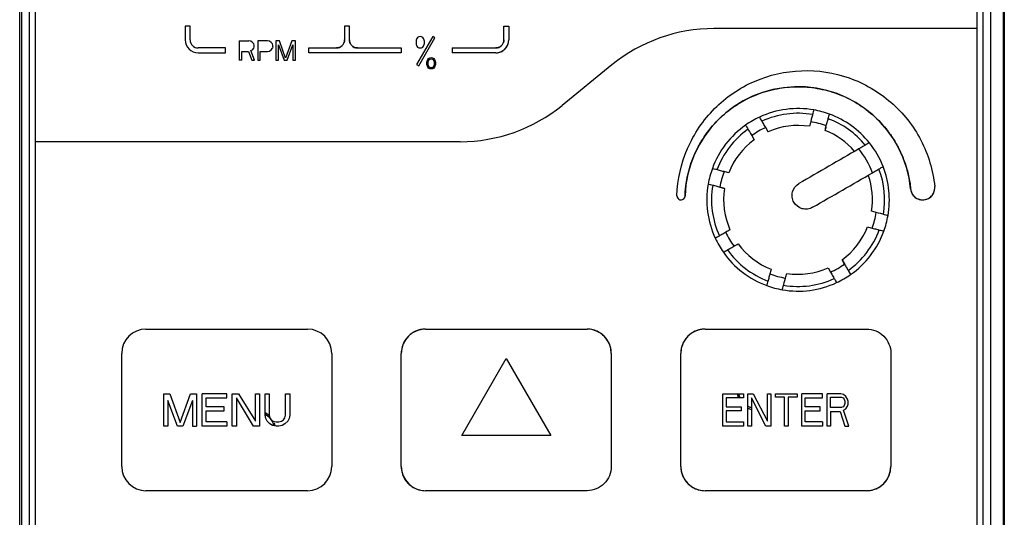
# Model space of a CAD drawing. Header units: millimetres. Extents: x 0 to 423, y 0 to 297.
# Tile 7 of 41: x 118 to 138, y 171 to 181. Entities that reach past the tile are written whole.
import ezdxf

# ---------------------------------------------------------------- set-up
doc = ezdxf.new("R2010")
doc.units = ezdxf.units.MM
doc.layers.add('实线', color=2, linetype='Continuous', lineweight=25)

msp = doc.modelspace()

# ---------------------------------------------------------------- linework, layer by layer
at = {"layer": '实线', "color": 2, "linetype": 'Continuous', "lineweight": 25, "true_color": 0xffff00}
for p, q in [((118.215, 193.6264), (118.215, 161.293)), ((118.3816, 161.293), (118.3816, 193.6264)), ((138.0483, 193.6264), (138.0483, 161.293)), ((138.215, 161.293), (138.215, 193.6264)), ((118.1766, 161.1679), (118.1766, 193.4691)), ((118.4983, 193.5097), (118.4983, 178.693)), ((137.9316, 181.0264), (137.9316, 193.5097)), ((138.4898, 193.4691), (138.4898, 161.1679)), ((138.4732, 170.442), (138.4732, 185.4271)), ((121.5916, 181.0764), (121.5916, 180.793)), ((121.6916, 181.0764), (121.5916, 181.0764)), ((121.6916, 180.793), (121.6916, 181.0764)), ((124.9783, 181.0764), (124.8783, 181.0764)), ((124.8783, 181.0764), (124.8783, 180.793)), ((124.9783, 180.793), (124.9783, 181.0764)), ((128.165, 180.793), (128.165, 181.0764)), ((128.165, 181.0764), (128.265, 181.0764)), ((128.265, 181.0764), (128.265, 180.793)), ((137.9316, 181.0264), (132.5001, 181.0264)), ((137.9316, 161.4097), (137.9316, 181.0264)), ((126.3576, 180.7902), (126.3528, 180.7654)), ((126.3624, 180.8051), (126.3576, 180.7902)), ((126.372, 180.825), (126.3624, 180.8051)), ((126.6978, 180.8615), (126.3644, 180.2842)), ((126.3865, 180.8399), (126.372, 180.825)), ((126.4105, 180.8547), (126.3865, 180.8399)), ((126.4077, 180.2592), (126.7411, 180.8365)), ((126.4394, 180.8597), (126.4105, 180.8547)), ((126.4683, 180.8547), (126.4394, 180.8597)), ((126.4924, 180.8399), (126.4683, 180.8547)), ((126.5068, 180.825), (126.4924, 180.8399)), ((126.5165, 180.8051), (126.5068, 180.825)), ((126.5213, 180.7902), (126.5165, 180.8051)), ((126.5261, 180.7654), (126.5213, 180.7902)), ((126.7411, 180.8365), (126.6978, 180.8615)), ((122.425, 180.6264), (121.8583, 180.6264)), ((122.425, 180.5264), (122.425, 180.6264)), ((122.7066, 180.7764), (122.9064, 180.7764)), ((122.7066, 180.7764), (122.7066, 180.3764)), ((122.948, 180.7679), (122.9064, 180.7764)), ((122.9812, 180.7423), (122.948, 180.7679)), ((122.948, 180.5721), (122.9812, 180.5891)), ((123.0062, 180.7083), (122.9812, 180.7423)), ((122.9812, 180.5891), (123.0062, 180.6232)), ((123.0145, 180.6828), (123.0062, 180.7083)), ((123.0062, 180.6232), (123.0145, 180.6487)), ((123.0145, 180.6487), (123.0145, 180.6828)), ((123.0894, 180.7764), (123.0894, 180.3764)), ((123.2891, 180.7764), (123.0894, 180.7764)), ((123.3307, 180.7679), (123.2891, 180.7764)), ((123.364, 180.7423), (123.3307, 180.7679)), ((123.3307, 180.5636), (123.364, 180.5891)), ((123.389, 180.7083), (123.364, 180.7423)), ((123.364, 180.5891), (123.389, 180.6232)), ((123.3973, 180.6828), (123.389, 180.7083)), ((123.3973, 180.6487), (123.389, 180.6232)), ((123.3973, 180.6487), (123.3973, 180.6828)), ((123.4639, 180.7764), (123.4639, 180.3764)), ((123.5388, 180.7764), (123.4639, 180.7764)), ((123.5138, 180.6913), (123.6303, 180.3764)), ((123.5138, 180.3764), (123.5138, 180.6913)), ((123.6636, 180.4189), (123.5388, 180.7764)), ((123.7884, 180.7764), (123.6636, 180.4189)), ((123.6969, 180.3764), (123.8134, 180.6913)), ((123.8633, 180.7764), (123.7884, 180.7764)), ((123.8134, 180.6913), (123.8134, 180.3764)), ((123.8633, 180.3764), (123.8633, 180.7764)), ((124.145, 180.6264), (124.7116, 180.6264)), ((124.145, 180.5264), (124.145, 180.6264)), ((125.145, 180.6264), (126.045, 180.6264)), ((126.045, 180.6264), (126.045, 180.5264)), ((126.3528, 180.7654), (126.3528, 180.7207)), ((126.3528, 180.7207), (126.3576, 180.6959)), ((126.3576, 180.6959), (126.3624, 180.681)), ((126.3624, 180.681), (126.372, 180.6611)), ((126.372, 180.6611), (126.3865, 180.6462)), ((126.3865, 180.6462), (126.4105, 180.6313)), ((126.4105, 180.6313), (126.4394, 180.6264)), ((126.4394, 180.6264), (126.4683, 180.6313)), ((126.4683, 180.6313), (126.4924, 180.6462)), ((126.4924, 180.6462), (126.5068, 180.6611)), ((126.5068, 180.6611), (126.5165, 180.681)), ((126.5165, 180.681), (126.5213, 180.6959)), ((126.5213, 180.6959), (126.5261, 180.7207)), ((126.5261, 180.7207), (126.5261, 180.7654)), ((127.0983, 180.6264), (127.0983, 180.5264)), ((127.0983, 180.6264), (127.9983, 180.6264)), ((121.8583, 180.5264), (122.425, 180.5264)), ((122.7566, 180.5551), (122.898, 180.5551)), ((122.7566, 180.3764), (122.7566, 180.5551)), ((122.898, 180.5551), (122.9646, 180.3764)), ((123.0229, 180.3764), (122.948, 180.5721)), ((123.1394, 180.5551), (123.2891, 180.5551)), ((123.1394, 180.3764), (123.1394, 180.5551)), ((123.2891, 180.5551), (123.3307, 180.5636)), ((126.045, 180.5264), (124.145, 180.5264)), ((126.5891, 180.3718), (126.5987, 180.3916)), ((126.5987, 180.3916), (126.6131, 180.4065)), ((126.6083, 180.3569), (126.6276, 180.3867)), ((126.6131, 180.4065), (126.6372, 180.4214)), ((126.6276, 180.3867), (126.642, 180.3966)), ((126.6372, 180.4214), (126.6661, 180.4264)), ((126.642, 180.3966), (126.6661, 180.4016)), ((126.6661, 180.4264), (126.695, 180.4214)), ((126.6661, 180.4016), (126.6902, 180.3966)), ((126.6902, 180.3966), (126.7046, 180.3867)), ((126.695, 180.4214), (126.7191, 180.4065)), ((126.7046, 180.3867), (126.7239, 180.3569)), ((126.7191, 180.4065), (126.7335, 180.3916)), ((126.7335, 180.3916), (126.7431, 180.3718)), ((127.9983, 180.5264), (127.0983, 180.5264)), ((122.7566, 180.3764), (122.7066, 180.3764)), ((122.9646, 180.3764), (123.0229, 180.3764)), ((123.0894, 180.3764), (123.1394, 180.3764)), ((123.4639, 180.3764), (123.5138, 180.3764)), ((123.6303, 180.3764), (123.6969, 180.3764)), ((123.8134, 180.3764), (123.8633, 180.3764)), ((126.3644, 180.2842), (126.4077, 180.2592)), ((126.5794, 180.3321), (126.5842, 180.3569)), ((126.5794, 180.2874), (126.5794, 180.3321)), ((126.5842, 180.2625), (126.5794, 180.2874)), ((126.5842, 180.3569), (126.5891, 180.3718)), ((126.5891, 180.2477), (126.5842, 180.2625)), ((126.5987, 180.2278), (126.5891, 180.2477)), ((126.6131, 180.2129), (126.5987, 180.2278)), ((126.6035, 180.3271), (126.6083, 180.3569)), ((126.6035, 180.2923), (126.6035, 180.3271)), ((126.6083, 180.2625), (126.6035, 180.2923)), ((126.6276, 180.2328), (126.6083, 180.2625)), ((126.6372, 180.198), (126.6131, 180.2129)), ((126.642, 180.2228), (126.6276, 180.2328)), ((126.6661, 180.193), (126.6372, 180.198)), ((126.6661, 180.2179), (126.642, 180.2228)), ((126.6902, 180.2228), (126.6661, 180.2179)), ((126.695, 180.198), (126.6661, 180.193)), ((126.7046, 180.2328), (126.6902, 180.2228)), ((126.7191, 180.2129), (126.695, 180.198)), ((126.7239, 180.2625), (126.7046, 180.2328)), ((126.7335, 180.2278), (126.7191, 180.2129)), ((126.7239, 180.3569), (126.7287, 180.3271)), ((126.7287, 180.2923), (126.7239, 180.2625)), ((126.7287, 180.3271), (126.7287, 180.2923)), ((126.7431, 180.2477), (126.7335, 180.2278)), ((126.7431, 180.3718), (126.7479, 180.3569)), ((126.7479, 180.2625), (126.7431, 180.2477)), ((126.7479, 180.3569), (126.7528, 180.3321)), ((126.7528, 180.2874), (126.7479, 180.2625)), ((126.7528, 180.3321), (126.7528, 180.2874)), ((130.3959, 180.2783), (129.3674, 179.4412)), ((133.6164, 178.8982), (133.5669, 178.984)), ((133.2782, 178.8174), (133.3277, 178.7315)), ((127.2632, 178.693), (118.4983, 178.693)), ((118.4983, 178.693), (118.4983, 161.4097)), ((132.4748, 177.7922), (132.3806, 177.8174)), ((134.2523, 177.8301), (134.2523, 177.8301)), ((135.1923, 176.1687), (135.1427, 176.2545)), ((134.8541, 176.0879), (134.9036, 176.0021)), ((135.2685, 176.0367), (135.3173, 175.9523)), ((120.7816, 174.8264), (124.115, 174.8264)), ((126.5483, 174.8264), (129.8816, 174.8264)), ((132.315, 174.8264), (135.6483, 174.8264)), ((120.2816, 171.993), (120.2816, 174.3264)), ((124.615, 174.3264), (124.615, 171.993)), ((126.0483, 171.993), (126.0483, 174.3264)), ((130.3816, 174.3264), (130.3816, 171.993)), ((131.815, 171.993), (131.815, 174.3264)), ((136.1483, 174.3264), (136.1483, 171.993)), ((127.2983, 172.6305), (128.215, 174.2182)), ((128.215, 174.2182), (129.1316, 172.6305)), ((121.1483, 173.493), (121.2755, 173.493)), ((121.1483, 172.8264), (121.1483, 173.493)), ((121.2755, 173.493), (121.4874, 172.8973)), ((121.4874, 172.8973), (121.6994, 173.493)), ((121.6994, 173.493), (121.8266, 173.493)), ((121.8266, 173.493), (121.8266, 172.8264)), ((122.4483, 173.493), (121.9396, 173.493)), ((121.9396, 172.8264), (121.9396, 173.493)), ((122.4483, 173.4079), (122.4483, 173.493)), ((122.5614, 172.8264), (122.5614, 173.493)), ((122.5614, 173.493), (122.6885, 173.493)), ((122.6885, 173.493), (123.0418, 172.9257)), ((123.0418, 172.9257), (123.0418, 173.493)), ((123.0418, 173.493), (123.1266, 173.493)), ((123.1266, 173.493), (123.1266, 172.8264)), ((123.2396, 173.0533), (123.2396, 173.493)), ((123.2396, 173.493), (123.3244, 173.493)), ((123.3244, 173.493), (123.3244, 173.0533)), ((123.6635, 173.493), (123.7483, 173.493)), ((123.6635, 173.0533), (123.6635, 173.493)), ((123.7483, 173.493), (123.7483, 173.0533)), ((132.6816, 172.8264), (132.6816, 173.493)), ((132.6816, 173.493), (133.1071, 173.493)), ((133.1071, 173.493), (133.1071, 173.4079)), ((133.2016, 172.8264), (133.2016, 173.493)), ((133.2016, 173.493), (133.308, 173.493)), ((133.308, 173.493), (133.6035, 172.9257)), ((133.6035, 172.9257), (133.6035, 173.493)), ((133.6035, 173.493), (133.6744, 173.493)), ((133.6744, 173.493), (133.6744, 172.8264)), ((133.7689, 173.4221), (133.7689, 173.493)), ((133.7689, 173.493), (134.218, 173.493)), ((134.218, 173.493), (134.218, 173.4221)), ((134.738, 173.493), (134.3126, 173.493)), ((134.3126, 172.8264), (134.3126, 173.493)), ((134.738, 173.4079), (134.738, 173.493)), ((134.8326, 172.8264), (134.8326, 173.493)), ((135.1162, 173.493), (134.8326, 173.493)), ((135.1753, 173.4789), (135.1162, 173.493)), ((135.2226, 173.4363), (135.1753, 173.4789)), ((121.2331, 173.3512), (121.2331, 172.8264)), ((121.4309, 172.8264), (121.2331, 173.3512)), ((121.7418, 173.3512), (121.544, 172.8264)), ((121.7418, 173.3512), (121.7418, 172.8264)), ((122.0244, 173.2235), (122.0244, 173.4079)), ((122.0244, 173.4079), (122.4483, 173.4079)), ((122.9994, 172.8264), (122.6461, 173.4079)), ((122.6461, 173.4079), (122.6461, 172.8264)), ((133.1071, 173.4079), (132.7526, 173.4079)), ((132.7526, 173.4079), (132.7526, 173.2235)), ((133.568, 172.8264), (133.2726, 173.4079)), ((133.2726, 173.4079), (133.2726, 172.8264)), ((133.958, 173.4221), (133.7689, 173.4221)), ((133.958, 172.8264), (133.958, 173.4221)), ((134.218, 173.4221), (134.0289, 173.4221)), ((134.0289, 173.4221), (134.0289, 172.8264)), ((134.3835, 173.2235), (134.3835, 173.4079)), ((134.3835, 173.4079), (134.738, 173.4079)), ((134.9035, 173.4221), (135.128, 173.4221)), ((134.9035, 173.2094), (134.9035, 173.4221)), ((135.128, 173.4221), (135.1635, 173.4079)), ((135.1635, 173.4079), (135.1871, 173.3796)), ((135.1871, 173.3796), (135.1989, 173.337)), ((135.1989, 173.2945), (135.1871, 173.2519)), ((135.1989, 173.337), (135.1989, 173.2945)), ((135.258, 173.3796), (135.2226, 173.4363)), ((135.2698, 173.337), (135.258, 173.3796)), ((135.258, 173.2377), (135.2698, 173.2803)), ((135.2698, 173.2803), (135.2698, 173.337)), ((122.3918, 173.2235), (122.0244, 173.2235)), ((122.0244, 172.9115), (122.0244, 173.1384)), ((122.0244, 173.1384), (122.3918, 173.1384)), ((122.3918, 173.1384), (122.3918, 173.2235)), ((123.2396, 173.1094), (123.3346, 173.046)), ((123.2396, 173.0695), (123.3095, 173.0209)), ((132.7526, 173.2235), (133.0598, 173.2235)), ((132.7526, 173.1384), (132.7526, 172.9115)), ((133.0598, 173.1384), (132.7526, 173.1384)), ((133.0598, 173.2235), (133.0598, 173.1384)), ((134.6907, 173.2235), (134.3835, 173.2235)), ((134.3835, 172.9115), (134.3835, 173.1384)), ((134.3835, 173.1384), (134.6907, 173.1384)), ((134.6907, 173.1384), (134.6907, 173.2235)), ((135.128, 173.2094), (134.9035, 173.2094)), ((134.9035, 173.1243), (135.1044, 173.1243)), ((134.9035, 173.1243), (134.9035, 172.8264)), ((135.1044, 173.1243), (135.1989, 172.8264)), ((135.1635, 173.2235), (135.128, 173.2094)), ((135.1871, 173.2519), (135.1635, 173.2235)), ((135.1753, 173.1526), (135.2226, 173.181)), ((135.2816, 172.8264), (135.1753, 173.1526)), ((135.2226, 173.181), (135.258, 173.2377)), ((122.4483, 172.9115), (122.0244, 172.9115)), ((122.4483, 172.9115), (122.4483, 172.8264)), ((123.2537, 172.9824), (123.2396, 173.0533)), ((123.282, 172.9257), (123.2537, 172.9824)), ((123.3385, 172.8689), (123.282, 172.9257)), ((123.3244, 173.0533), (123.3385, 172.9966)), ((123.3385, 172.9966), (123.3668, 172.954)), ((123.3951, 172.8406), (123.3385, 172.8689)), ((123.3668, 172.954), (123.4092, 172.9257)), ((123.4092, 172.9257), (123.4657, 172.9115)), ((123.43, 172.891), (123.4418, 172.8312)), ((123.4657, 172.9115), (123.5222, 172.9115)), ((123.5222, 172.9115), (123.5787, 172.9257)), ((123.5787, 172.9257), (123.6211, 172.954)), ((123.6494, 172.8689), (123.5929, 172.8406)), ((123.6211, 172.954), (123.6494, 172.9966)), ((123.6494, 172.9966), (123.6635, 173.0533)), ((123.7059, 172.9257), (123.6494, 172.8689)), ((123.7342, 172.9824), (123.7059, 172.9257)), ((123.7483, 173.0533), (123.7342, 172.9824)), ((132.7526, 172.9115), (133.1071, 172.9115)), ((133.1071, 172.9115), (133.1071, 172.8264)), ((134.738, 172.9115), (134.3835, 172.9115)), ((134.738, 172.9115), (134.738, 172.8264)), ((121.2331, 172.8264), (121.1483, 172.8264)), ((121.544, 172.8264), (121.4309, 172.8264)), ((121.7418, 172.8264), (121.8266, 172.8264)), ((122.4483, 172.8264), (121.9396, 172.8264)), ((122.6461, 172.8264), (122.5614, 172.8264)), ((123.1266, 172.8264), (122.9994, 172.8264)), ((123.4657, 172.8264), (123.3951, 172.8406)), ((123.5222, 172.8264), (123.4657, 172.8264)), ((123.5929, 172.8406), (123.5222, 172.8264)), ((133.1071, 172.8264), (132.6816, 172.8264)), ((133.2726, 172.8264), (133.2016, 172.8264)), ((133.6744, 172.8264), (133.568, 172.8264)), ((134.0289, 172.8264), (133.958, 172.8264)), ((134.738, 172.8264), (134.3126, 172.8264)), ((134.9035, 172.8264), (134.8326, 172.8264)), ((135.1989, 172.8264), (135.2816, 172.8264)), ((129.1316, 172.6305), (127.2983, 172.6305)), ((124.115, 171.493), (120.7816, 171.493)), ((129.8816, 171.493), (126.5483, 171.493)), ((135.6483, 171.493), (132.315, 171.493))]:
    msp.add_line(p, q, dxfattribs=at)
for centre, radius, start, end in [((132.5001, 177.693), 3.3333, 90, 129.14399), ((121.8583, 180.793), 0.2667, 180, 270), ((121.8583, 180.793), 0.1667, 180, 270), ((124.7116, 180.793), 0.1667, 270, 0), ((125.145, 180.793), 0.1667, 180, 270), ((127.9983, 180.793), 0.1667, 270, 0), ((127.9983, 180.793), 0.2667, 270, 0), ((134.2352, 177.493), 2.3333, 5.55023, 178.0239), ((127.2632, 182.0264), 3.3333, 270, 309.14399), ((134.2352, 177.493), 1.8833, 80.07706, 114.92294), ((134.2352, 177.493), 1.8833, 114.92294, 125.07706), ((134.2352, 177.493), 1.7857, 80.3555, 114.6445), ((134.2352, 177.493), 1.8833, 69.92294, 80.07706), ((134.2352, 177.493), 1.7857, 39.12968, 69.6445), ((134.2352, 177.493), 1.8833, 38.65257, 69.92294), ((134.2352, 177.493), 1.8833, 125.07706, 159.92294), ((134.2352, 177.493), 1.6339, 114.14544, 125.85456), ((134.2352, 177.493), 1.5354, 81.23171, 113.76829), ((134.2352, 177.493), 1.6339, 69.14544, 80.85456), ((134.2352, 177.493), 1.7857, 125.3555, 159.6445), ((134.2352, 177.493), 1.5354, 40.63397, 68.76829), ((134.2352, 177.493), 1.5354, 126.23171, 158.76829), ((134.2352, 177.493), 1.8833, 21.34743, 38.65257), ((134.2352, 177.493), 1.6338, 20.01351, 39.98649), ((134.2352, 177.493), 1.8833, 350.07706, 21.34743), ((134.2352, 177.493), 1.8833, 159.92294, 170.07706), ((134.2352, 177.493), 1.6339, 159.14544, 170.85456), ((134.2352, 177.493), 1.5354, 351.23171, 19.36603), ((134.2352, 177.493), 1.7857, 350.3555, 20.87032), ((134.2352, 177.493), 1.8833, 170.07706, 204.92294), ((134.2352, 177.493), 1.7857, 170.3555, 204.6445), ((136.8056, 177.743), 0.25, 185.60224, 5.93777), ((131.8199, 177.5764), 0.0833, 178.15143, 358.0259), ((134.2352, 177.493), 1.5354, 171.23171, 203.76829), ((134.2352, 177.493), 1.6339, 339.14544, 350.85456), ((134.2352, 177.493), 1.8833, 339.92294, 350.07706), ((134.2352, 177.493), 1.5354, 306.23171, 338.76829), ((134.2352, 177.493), 1.6339, 204.14544, 215.85456), ((134.2352, 177.493), 1.7857, 305.3555, 339.6445), ((134.2352, 177.493), 1.8833, 305.07706, 339.92294), ((134.2352, 177.493), 1.8833, 204.92294, 215.07706), ((134.2352, 177.493), 1.5354, 216.23171, 248.76829), ((134.2352, 177.493), 1.8833, 215.07706, 249.92294), ((134.2352, 177.493), 1.7857, 215.3555, 249.6445), ((134.2352, 177.493), 1.6339, 294.14544, 305.85456), ((134.2352, 177.493), 1.6339, 249.14544, 260.85456), ((134.2352, 177.493), 1.5354, 261.23171, 293.76829), ((134.2352, 177.493), 1.8833, 294.92294, 305.07706), ((134.2352, 177.493), 1.8833, 249.92294, 260.07706), ((134.2352, 177.493), 1.8833, 260.07706, 294.92294), ((134.2352, 177.493), 1.7857, 260.3555, 294.6445), ((120.7816, 174.3264), 0.5, 90, 180), ((124.115, 174.3264), 0.5, 0, 90), ((126.5483, 174.3264), 0.5, 90, 180), ((129.8816, 174.3264), 0.5, 0, 90), ((132.315, 174.3264), 0.5, 90, 180), ((120.7816, 171.993), 0.5, 180, 270), ((124.115, 171.993), 0.5, 270, 0), ((126.5483, 171.993), 0.5, 180, 270), ((132.315, 171.993), 0.5, 180, 270), ((135.6483, 171.993), 0.5, 270, 0)]:
    msp.add_arc(centre, radius, start, end, dxfattribs=at)
for points, knots in [([(124.8783, 180.793), (124.8781, 180.7861), (124.8776, 180.7721), (124.8735, 180.7515), (124.8657, 180.7275), (124.852, 180.7009), (124.8303, 180.6744), (124.8039, 180.6527), (124.7742, 180.6375), (124.7431, 180.628), (124.7221, 180.6269), (124.7116, 180.6264)], [0, 0, 0, 0, 0.0801151, 0.1597406, 0.2401519, 0.3697806, 0.5000923, 0.6297213, 0.7600334, 0.8798503, 1, 1, 1, 1]), ([(125.145, 180.6264), (125.138, 180.6266), (125.1241, 180.6271), (125.1034, 180.6312), (125.0794, 180.639), (125.0528, 180.6527), (125.0264, 180.6744), (125.0046, 180.7008), (124.9895, 180.7305), (124.98, 180.7616), (124.9789, 180.7826), (124.9783, 180.793)], [0, 0, 0, 0, 0.0801151, 0.1597406, 0.2401519, 0.3697806, 0.5000923, 0.6297213, 0.7600334, 0.8798503, 1, 1, 1, 1]), ([(128.165, 180.793), (128.1647, 180.7861), (128.1642, 180.7721), (128.1602, 180.7515), (128.1524, 180.7275), (128.1387, 180.7009), (128.117, 180.6744), (128.0905, 180.6527), (128.0609, 180.6375), (128.0298, 180.628), (128.0088, 180.6269), (127.9983, 180.6264)], [0, 0, 0, 0, 0.0801151, 0.1597406, 0.2401519, 0.3697806, 0.5000923, 0.6297213, 0.7600334, 0.8798503, 1, 1, 1, 1]), ([(127.9983, 180.5264), (128.0067, 180.5266), (128.0235, 180.527), (128.0483, 180.5307), (128.0728, 180.5365), (128.1058, 180.5479), (128.1458, 180.5685), (128.1881, 180.6032), (128.2229, 180.6455), (128.2472, 180.6929), (128.2623, 180.7428), (128.2641, 180.7763), (128.265, 180.793)], [0, 0, 0, 0, 0.060243, 0.1199994, 0.1798082, 0.2402069, 0.3699548, 0.5001294, 0.6298775, 0.7600523, 0.8799221, 1, 1, 1, 1]), ([(131.7366, 177.5791), (131.7474, 177.9129), (131.8216, 178.2445), (132.0866, 178.8576), (132.2773, 179.1389), (132.7488, 179.612), (133.0294, 179.8037), (133.6416, 180.0708), (133.973, 180.1461), (134.6405, 180.1699), (134.9764, 180.1184), (135.6061, 179.8957), (135.8997, 179.7245), (136.4037, 179.2862), (136.614, 179.0192), (136.9221, 178.4266), (137.0197, 178.1011), (137.0543, 177.7689)], [0, 0, 0, 0, 0.125, 0.125, 0.25, 0.25, 0.375, 0.375, 0.5, 0.5, 0.625, 0.625, 0.75, 0.75, 0.875, 0.875, 1, 1, 1, 1]), ([(131.9032, 177.5733), (131.9044, 177.6008), (131.9069, 177.6556), (131.9142, 177.7376), (131.9242, 177.8192), (131.9372, 177.9005), (131.9616, 178.0254), (132.0055, 178.1922), (132.0811, 178.3988), (132.177, 178.6001), (132.3336, 178.8601), (132.5773, 179.1564), (132.9325, 179.4467), (133.3297, 179.6587), (133.7443, 179.7872), (134.162, 179.8374), (134.582, 179.8134), (135.0038, 179.711), (135.4134, 179.5242), (135.7859, 179.2566), (136.0475, 178.9761), (136.2198, 178.7264), (136.3281, 178.5316), (136.4163, 178.33), (136.4762, 178.1489), (136.5156, 177.9899), (136.5413, 177.855), (136.5516, 177.7641), (136.5568, 177.7186)], [0, 0, 0, 0, 0.0117424, 0.0234648, 0.0351818, 0.0469081, 0.0586583, 0.0895788, 0.1205239, 0.1526208, 0.1847422, 0.2501251, 0.3155081, 0.3796511, 0.4414495, 0.5000346, 0.5586176, 0.6204094, 0.6845419, 0.7499121, 0.8152823, 0.8473736, 0.8794901, 0.9104069, 0.9413492, 0.960905, 0.9804327, 1, 1, 1, 1]), ([(133.5669, 178.984), (133.55, 179.0133), (133.5337, 179.0415), (133.5032, 179.0943), (133.4894, 179.1182), (133.4549, 179.1779), (133.4416, 179.201), (133.4416, 179.201)], [0, 0, 0, 0, 0.25, 0.25, 0.5, 0.5, 1, 1, 1, 1]), ([(134.5598, 179.3482), (134.5598, 179.3482), (134.5581, 179.342), (134.5517, 179.318), (134.547, 179.3003), (134.5291, 179.2338), (134.5124, 179.1714), (134.4949, 179.1062)], [0, 0, 0, 0, 0.25, 0.25, 0.5, 0.5, 1, 1, 1, 1]), ([(134.8169, 179.0199), (134.8257, 179.0525), (134.8341, 179.0841), (134.8499, 179.1429), (134.857, 179.1695), (134.8749, 179.2362), (134.8818, 179.2619), (134.8818, 179.2619)], [0, 0, 0, 0, 0.25, 0.25, 0.5, 0.5, 1, 1, 1, 1]), ([(133.1529, 179.0343), (133.1529, 179.0343), (133.1561, 179.0288), (133.1686, 179.0073), (133.1777, 178.9914), (133.2122, 178.9317), (133.2444, 178.8758), (133.2782, 178.8174)], [0, 0, 0, 0, 0.25, 0.25, 0.5, 0.5, 1, 1, 1, 1]), ([(134.8091, 178.9907), (134.8062, 178.9798), (134.8004, 178.9581), (134.7943, 178.9355), (134.7913, 178.9242)], [0, 0, 0, 0, 0.50479626, 1, 1, 1, 1]), ([(133.582, 178.9578), (133.5877, 178.948), (133.5989, 178.9286), (133.6106, 178.9083), (133.6164, 178.8982)], [0, 0, 0, 0, 0.5047963, 1, 1, 1, 1]), ([(135.706, 178.6694), (135.706, 178.6694), (135.7004, 178.6661), (135.6785, 178.6535), (135.6624, 178.6442), (135.6021, 178.6094), (135.5458, 178.5769), (135.4871, 178.543)], [0, 0, 0, 0, 0.25, 0.25, 0.5, 0.5, 1, 1, 1, 1]), ([(135.7704, 178.0522), (135.7998, 178.0692), (135.8282, 178.0856), (135.8814, 178.1163), (135.9054, 178.1301), (135.9659, 178.1651), (135.9894, 178.1786), (135.9894, 178.1786)], [0, 0, 0, 0, 0.25, 0.25, 0.5, 0.5, 1, 1, 1, 1]), ([(132.7084, 178.0747), (132.6757, 178.0835), (132.6442, 178.0919), (132.5854, 178.1077), (132.5588, 178.1148), (132.4921, 178.1327), (132.4664, 178.1396), (132.4664, 178.1396)], [0, 0, 0, 0, 0.25, 0.25, 0.5, 0.5, 1, 1, 1, 1]), ([(132.7178, 177.7271), (132.6858, 177.7357), (132.6549, 177.7439), (132.5969, 177.7595), (132.5706, 177.7665), (132.5038, 177.7844), (132.477, 177.7916), (132.4748, 177.7922)], [0, 0, 0, 0, 0.25, 0.25, 0.5, 0.5, 1, 1, 1, 1]), ([(134.5357, 177.3393), (134.5033, 177.3206), (134.4678, 177.3086), (134.3942, 177.299), (134.3565, 177.3015), (134.2494, 177.3301), (134.1861, 177.3782), (134.1299, 177.4754), (134.118, 177.5109), (134.1083, 177.5845), (134.1108, 177.6223), (134.1394, 177.7293), (134.1875, 177.7927), (134.2523, 177.8301)], [0, 0, 0, 0, 0.125, 0.125, 0.25, 0.25, 0.5, 0.5, 0.625, 0.625, 0.75, 0.75, 1, 1, 1, 1]), ([(136.5568, 177.7186), (136.5578, 177.7105), (136.5599, 177.6944), (136.5659, 177.6707), (136.574, 177.6477), (136.5881, 177.6179), (136.6112, 177.583), (136.6579, 177.5369), (136.7316, 177.4974), (136.8314, 177.4877), (136.9272, 177.5172), (136.9916, 177.5706), (137.0281, 177.6251), (137.0467, 177.6714), (137.0567, 177.72), (137.0551, 177.7526), (137.0543, 177.7689)], [0, 0, 0, 0, 0.0312373, 0.062202, 0.0931942, 0.1245133, 0.1882345, 0.2521736, 0.374165, 0.5000721, 0.6259792, 0.7479707, 0.8116919, 0.8756309, 0.9377607, 1, 1, 1, 1]), ([(131.7366, 177.5791), (131.7367, 177.5736), (131.7369, 177.5627), (131.7412, 177.5469), (131.7485, 177.5323), (131.7599, 177.5175), (131.7812, 177.5001), (131.8136, 177.4906), (131.8498, 177.4958), (131.8734, 177.5109), (131.8883, 177.5277), (131.8964, 177.5421), (131.9018, 177.5576), (131.9027, 177.568), (131.9032, 177.5733)], [0, 0, 0, 0, 0.0633482, 0.124601, 0.1862636, 0.2507937, 0.3381844, 0.4996983, 0.623068, 0.7494101, 0.8130462, 0.8796839, 0.9391242, 1, 1, 1, 1]), ([(136.0904, 177.1685), (136.0904, 177.1685), (136.0842, 177.1702), (136.0602, 177.1766), (136.0425, 177.1813), (135.9759, 177.1992), (135.9136, 177.2159), (135.8484, 177.2333)], [0, 0, 0, 0, 0.25, 0.25, 0.5, 0.5, 1, 1, 1, 1]), ([(132.7443, 176.8247), (132.715, 176.8078), (132.6867, 176.7915), (132.634, 176.761), (132.6101, 176.7472), (132.5504, 176.7127), (132.5273, 176.6994), (132.5273, 176.6994)], [0, 0, 0, 0, 0.25, 0.25, 0.5, 0.5, 1, 1, 1, 1]), ([(135.7621, 176.9114), (135.7947, 176.9026), (135.8263, 176.8942), (135.8851, 176.8784), (135.9117, 176.8713), (135.9784, 176.8534), (136.0041, 176.8465), (136.0041, 176.8465)], [0, 0, 0, 0, 0.25, 0.25, 0.5, 0.5, 1, 1, 1, 1]), ([(132.694, 176.4107), (132.694, 176.4107), (132.6995, 176.4139), (132.721, 176.4264), (132.7369, 176.4355), (132.7966, 176.47), (132.8525, 176.5022), (132.9109, 176.536)], [0, 0, 0, 0, 0.25, 0.25, 0.5, 0.5, 1, 1, 1, 1]), ([(135.1427, 176.2545), (135.1593, 176.2259), (135.1753, 176.1982), (135.2053, 176.1461), (135.2189, 176.1226), (135.2535, 176.0627), (135.2674, 176.0387), (135.2685, 176.0367)], [0, 0, 0, 0, 0.25, 0.25, 0.5, 0.5, 1, 1, 1, 1]), ([(133.6536, 175.9662), (133.6448, 175.9335), (133.6364, 175.902), (133.6206, 175.8432), (133.6135, 175.8166), (133.5956, 175.7499), (133.5887, 175.7242), (133.5887, 175.7242)], [0, 0, 0, 0, 0.25, 0.25, 0.5, 0.5, 1, 1, 1, 1]), ([(134.9036, 176.0021), (134.9205, 175.9728), (134.9368, 175.9445), (134.9673, 175.8918), (134.9811, 175.8679), (135.0155, 175.8082), (135.0289, 175.7851), (135.0289, 175.7851)], [0, 0, 0, 0, 0.25, 0.25, 0.5, 0.5, 1, 1, 1, 1]), ([(133.9107, 175.6379), (133.9107, 175.6379), (133.9124, 175.6441), (133.9188, 175.6681), (133.9235, 175.6858), (133.9414, 175.7523), (133.9581, 175.8147), (133.9755, 175.8799)], [0, 0, 0, 0, 0.25, 0.25, 0.5, 0.5, 1, 1, 1, 1]), ([(126.5483, 174.8264), (126.5357, 174.8261), (126.5105, 174.8256), (126.4731, 174.8212), (126.4362, 174.8142), (126.3998, 174.8043), (126.344, 174.7846), (126.2718, 174.7474), (126.1924, 174.6824), (126.1273, 174.603), (126.0862, 174.5233), (126.0628, 174.4511), (126.0505, 174.3892), (126.0491, 174.3474), (126.0483, 174.3264)], [0, 0, 0, 0, 0.0482774, 0.0961591, 0.1439201, 0.1918374, 0.2401856, 0.370003, 0.5000481, 0.6298656, 0.7599108, 0.8401054, 0.919707, 1, 1, 1, 1]), ([(130.3816, 174.3264), (130.3814, 174.339), (130.3808, 174.3642), (130.3765, 174.4016), (130.3695, 174.4385), (130.3596, 174.4749), (130.3399, 174.5307), (130.3027, 174.6029), (130.2376, 174.6823), (130.1582, 174.7474), (130.0786, 174.7885), (130.0064, 174.8119), (129.9445, 174.8242), (129.9027, 174.8256), (129.8816, 174.8264)], [0, 0, 0, 0, 0.0482774, 0.0961591, 0.1439201, 0.1918374, 0.2401856, 0.370003, 0.5000481, 0.6298656, 0.7599108, 0.8401054, 0.919707, 1, 1, 1, 1]), ([(132.315, 174.8264), (132.3023, 174.8261), (132.2772, 174.8256), (132.2398, 174.8212), (132.2028, 174.8142), (132.1664, 174.8043), (132.1107, 174.7846), (132.0384, 174.7474), (131.9591, 174.6824), (131.894, 174.603), (131.8529, 174.5233), (131.8294, 174.4511), (131.8172, 174.3892), (131.8157, 174.3474), (131.815, 174.3264)], [0, 0, 0, 0, 0.0482774, 0.0961591, 0.1439201, 0.1918374, 0.2401856, 0.370003, 0.5000481, 0.6298656, 0.7599108, 0.8401054, 0.919707, 1, 1, 1, 1]), ([(135.6483, 174.8264), (135.7138, 174.8264), (135.7792, 174.8134), (135.9001, 174.7633), (135.9556, 174.7262), (136.0481, 174.6337), (136.0852, 174.5782), (136.1353, 174.4573), (136.1483, 174.3918), (136.1483, 174.3264)], [0, 0, 0, 0, 0.25, 0.25, 0.5, 0.5, 0.75, 0.75, 1, 1, 1, 1]), ([(132.9872, 173.493), (132.9878, 173.4638), (132.9885, 173.4331), (133.0049, 173.409), (133.0056, 173.4079)], [0, 0, 0, 0, 0.9555345, 1, 1, 1, 1]), ([(133.0474, 173.4079), (133.0391, 173.4184), (133.0196, 173.4431), (133.0168, 173.4748), (133.0152, 173.493)], [0, 0, 0, 0, 0.423117, 1, 1, 1, 1]), ([(133.2726, 173.2037), (133.2641, 173.2054), (133.2371, 173.2108), (133.2161, 173.2293), (133.2016, 173.2421)], [0, 0, 0, 0, 0.3111566, 1, 1, 1, 1]), ([(133.2016, 173.2025), (133.2117, 173.1944), (133.2324, 173.1776), (133.2589, 173.175), (133.2726, 173.1737)], [0, 0, 0, 0, 0.4841442, 1, 1, 1, 1]), ([(123.3095, 173.0209), (123.3493, 172.977), (123.3991, 172.9219), (123.4104, 172.851), (123.4127, 172.8367)], [0, 0, 0, 0, 0.7989184, 1, 1, 1, 1]), ([(126.0483, 171.993), (126.0486, 171.9804), (126.0491, 171.9553), (126.0535, 171.9178), (126.0605, 171.8809), (126.0704, 171.8445), (126.0901, 171.7887), (126.1273, 171.7165), (126.1923, 171.6371), (126.2717, 171.5721), (126.3514, 171.531), (126.4236, 171.5075), (126.4855, 171.4953), (126.5273, 171.4938), (126.5483, 171.493)], [0, 0, 0, 0, 0.04827744, 0.09615912, 0.14392008, 0.19183742, 0.24018556, 0.37000302, 0.50004808, 0.62986564, 0.75991081, 0.84010542, 0.91970701, 1, 1, 1, 1]), ([(130.3816, 171.993), (130.3816, 171.9276), (130.3686, 171.8622), (130.3185, 171.7412), (130.2815, 171.6858), (130.1889, 171.5932), (130.1335, 171.5562), (130.0125, 171.5061), (129.9471, 171.493), (129.8816, 171.493)], [0, 0, 0, 0, 0.25, 0.25, 0.5, 0.5, 0.75, 0.75, 1, 1, 1, 1]), ([(131.815, 171.993), (131.8152, 171.9804), (131.8158, 171.9553), (131.8202, 171.9178), (131.8272, 171.8809), (131.837, 171.8445), (131.8567, 171.7887), (131.894, 171.7165), (131.959, 171.6371), (132.0384, 171.5721), (132.1181, 171.531), (132.1903, 171.5075), (132.2521, 171.4953), (132.294, 171.4938), (132.315, 171.493)], [0, 0, 0, 0, 0.0482774, 0.0961591, 0.1439201, 0.1918374, 0.2401856, 0.370003, 0.5000481, 0.6298656, 0.7599108, 0.8401054, 0.919707, 1, 1, 1, 1]), ([(135.6483, 171.493), (135.6609, 171.4933), (135.6861, 171.4938), (135.7235, 171.4982), (135.7605, 171.5052), (135.7968, 171.5151), (135.8526, 171.5348), (135.9248, 171.572), (136.0042, 171.6371), (136.0693, 171.7165), (136.1104, 171.7961), (136.1339, 171.8683), (136.1461, 171.9302), (136.1476, 171.972), (136.1483, 171.993)], [0, 0, 0, 0, 0.0482774, 0.0961591, 0.1439201, 0.1918374, 0.2401856, 0.370003, 0.5000481, 0.6298656, 0.7599108, 0.8401054, 0.919707, 1, 1, 1, 1])]:
    msp.add_open_spline(points, degree=3, knots=knots, dxfattribs=at)
for points in [[(134.4949, 179.1062), (134.4864, 179.0743), (134.4778, 179.0424), (134.4693, 179.0105)], [(134.7913, 178.9242), (134.7998, 178.9561), (134.8084, 178.988), (134.8169, 179.0199)], [(135.4871, 178.543), (135.0759, 178.3056), (134.6643, 178.0679), (134.2523, 177.8301)], [(132.8041, 178.0491), (132.7722, 178.0576), (132.7403, 178.0662), (132.7084, 178.0747)], [(134.5357, 177.3393), (134.9477, 177.5772), (135.3592, 177.8148), (135.7704, 178.0522)], [(132.6221, 177.7527), (132.654, 177.7442), (132.6859, 177.7356), (132.7178, 177.7271)], [(135.8484, 177.2333), (135.8165, 177.2419), (135.7846, 177.2504), (135.7527, 177.259)], [(135.6664, 176.937), (135.6983, 176.9285), (135.7302, 176.9199), (135.7621, 176.9114)], [(132.8301, 176.8742), (132.8015, 176.8577), (132.7729, 176.8412), (132.7443, 176.8247)], [(132.9109, 176.536), (132.9395, 176.5525), (132.9681, 176.569), (132.9967, 176.5855)], [(133.6792, 176.0619), (133.6707, 176.03), (133.6621, 175.9981), (133.6536, 175.9662)], [(133.9755, 175.8799), (133.9841, 175.9118), (133.9926, 175.9437), (134.0012, 175.9756)]]:
    msp.add_open_spline(points, degree=3, dxfattribs=at)

doc.saveas('drawing.dxf')
